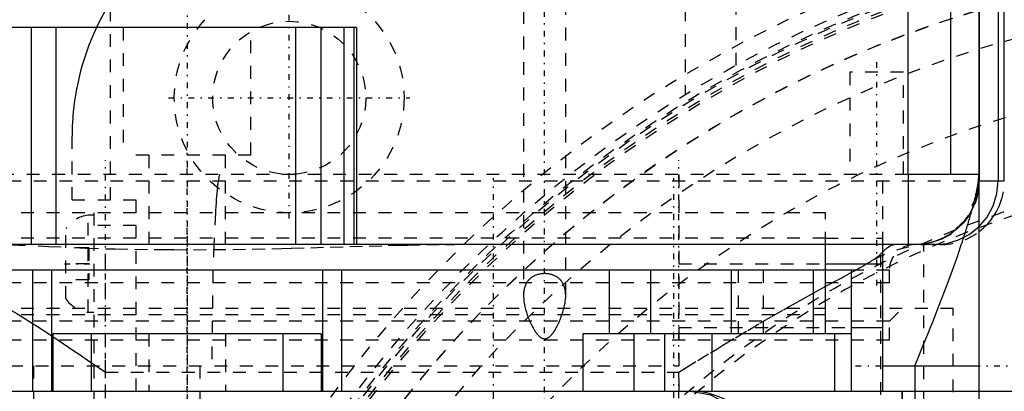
# Model space of a CAD drawing. Extents: x -526 to 218, y -128 to 128.
# Tile 14 of 20: x -101 to -24, y 57 to 86. Entities that reach past the tile are written whole.
import ezdxf

# ---------------------------------------------------------------- set-up
doc = ezdxf.new("R2010")
doc.units = 0
doc.linetypes.add('CENTER', pattern=[1.5, 0.45, -0.5, 0.05, -0.5])
doc.linetypes.add('DASHED', pattern=[2, 1, -1])
for name, color, linetype in [('AM_0', 7, 'CONTINUOUS'), ('AM_3', 7, 'DASHED'), ('AM_7', 7, 'CENTER')]:
    doc.layers.add(name, color=color, linetype=linetype)

msp = doc.modelspace()

# ---------------------------------------------------------------- linework, layer by layer
at = {"layer": 'AM_0', "color": 7, "linetype": 'CONTINUOUS'}
for p, q in [((-28.218, 97.6), (-28.218, 74)), ((-25.999, 97.6), (-26, 73.429)), ((-26, 97.6), (-26, 57)), ((-25.953, 73.5), (-25.953, 97.6)), ((-24.477, 97.6), (-24.477, 73.5)), ((-24, 73.5), (-24, 97.6)), ((-31.555, 92), (-31.555, 74)), ((-74.734, 85.5), (-158.321, 85.5)), ((-100.17, 68.5), (-100.17, 85.5)), ((-98.25, 68.5), (-98.25, 85.5)), ((-79.471, 68.5), (-79.471, 85.5)), ((-77.493, 68.5), (-77.493, 85.5)), ((-75.701, 68.5), (-75.701, 85.5)), ((-74.919, 68.5), (-74.919, 85.5)), ((-74.734, 85.5), (-74.734, 68.5)), ((-26, 74), (-31.555, 74)), ((-31.5, 68.5), (-31.5, 74)), ((-25.953, 73.5), (-24, 73.5)), ((-31.5, 68.5), (-120.071, 68.5)), ((-38, 61.5), (-38, 68.5)), ((-33.5, 57), (-33.5, 68.5)), ((-36, 66.5), (-120.071, 66.5)), ((-100.081, 57), (-100.081, 66.5)), ((-98.61, 66.5), (-98.61, 57)), ((-77.39, 66.5), (-77.39, 57)), ((-75.919, 66.5), (-75.919, 57)), ((-54.938, 66.5), (-54.938, 61.5)), ((-51.713, 66.5), (-51.713, 61.5)), ((-45.393, 66.5), (-45.393, 61.5)), ((-38.957, 66.5), (-38.957, 61.5)), ((-38, 67), (-33.5, 67)), ((-36, 66.5), (-36, 57)), ((-36, 62), (-33.5, 62)), ((-98.5, 61.5), (-98.5, 57)), ((-77.5, 61.5), (-98.5, 61.5)), ((-95.5, 61.5), (-95.5, 57)), ((-80.5, 61.5), (-80.5, 57)), ((-77.5, 61.5), (-77.5, 57)), ((-57, 61.5), (-57, 57)), ((-36, 61.5), (-57, 61.5)), ((-53, 61.5), (-53, 57)), ((-50.6, 61.5), (-50.6, 57)), ((-46.906, 61.5), (-46.906, 57)), ((-37.306, 61.5), (-37.306, 57)), ((-33.5, 59), (-26, 59)), ((-31, 59), (-31, 57)), ((-122, 57), (-8, 57)), ((-64, 48.708), (-64, 57)), ((-32, 31.856), (-32, 57))]:
    msp.add_line(p, q, dxfattribs=at)
for points in [[(-26, 69.896), (-25.354, 70.661), (-24.874, 71.541), (-24.577, 72.501), (-24.477, 73.5)], [(-41.394, 50.246), (-42.483, 52.547), (-43.814, 54.437), (-45.337, 55.842), (-46.99, 56.708), (-48.711, 57)]]:
    msp.add_lwpolyline(points, dxfattribs=at)
for points in [[(-26.074, 73.142, 0), (-26.051, 73.28, 0), (-26.018, 73.52, 0), (-26.002, 73.712, 0), (-26, 73.79, 0)], [(-31, 59, 0), (-30.798, 59.496, 0), (-30.395, 60.485, 0), (-29.996, 61.469, 0), (-29.799, 61.959, 0), (-29.605, 62.445, 0), (-29.224, 63.41, 0), (-28.855, 64.36, 0), (-28.501, 65.291, 0), (-28.166, 66.197, 0), (-27.85, 67.073, 0), (-27.701, 67.499, 0), (-27.557, 67.916, 0), (-27.396, 68.391, 0), (-27.352, 68.525, 0), (-27.308, 68.657, 0), (-27.286, 68.722, 0), (-27.265, 68.788, 0), (-27.222, 68.918, 0), (-27.18, 69.047, 0), (-27.139, 69.174, 0), (-27.099, 69.301, 0), (-27.059, 69.426, 0), (-27.039, 69.489, 0), (-27.02, 69.55, 0), (-26.981, 69.673, 0), (-26.943, 69.795, 0), (-26.906, 69.915, 0), (-26.87, 70.034, 0), (-26.834, 70.152, 0), (-26.817, 70.21, 0), (-26.8, 70.268, 0), (-26.766, 70.382, 0), (-26.732, 70.495, 0), (-26.7, 70.607, 0), (-26.668, 70.716, 0), (-26.637, 70.825, 0), (-26.622, 70.878, 0), (-26.606, 70.931, 0), (-26.577, 71.036, 0), (-26.548, 71.14, 0), (-26.52, 71.242, 0), (-26.493, 71.342, 0), (-26.466, 71.441, 0), (-26.453, 71.49, 0), (-26.44, 71.538, 0), (-26.415, 71.633, 0), (-26.391, 71.727, 0), (-26.379, 71.773, 0), (-26.367, 71.819, 0), (-26.345, 71.909, 0), (-26.322, 71.998, 0), (-26.312, 72.041, 0), (-26.301, 72.085, 0), (-26.28, 72.17, 0), (-26.261, 72.253, 0), (-26.241, 72.335, 0), (-26.223, 72.415, 0), (-26.205, 72.493, 0), (-26.197, 72.531, 0), (-26.188, 72.569, 0), (-26.172, 72.643, 0), (-26.157, 72.716, 0), (-26.142, 72.787, 0), (-26.128, 72.856, 0), (-26.115, 72.923, 0), (-26.108, 72.956, 0), (-26.102, 72.988, 0), (-26.09, 73.051, 0), (-26.079, 73.112, 0), (-26.074, 73.142, 0)], [(-41.394, 51.096, 0), (-41.537, 51.404, 0), (-41.83, 51.992, 0), (-42.131, 52.535, 0), (-42.284, 52.792, 0), (-42.445, 53.048, 0), (-42.785, 53.551, 0), (-43.147, 54.033, 0), (-43.528, 54.487, 0), (-43.921, 54.906, 0), (-44.322, 55.286, 0), (-44.524, 55.459, 0), (-44.725, 55.621, 0), (-45.122, 55.912, 0), (-45.534, 56.173, 0), (-45.966, 56.406, 0), (-46.412, 56.604, 0), (-46.867, 56.763, 0), (-47.096, 56.828, 0), (-47.325, 56.882, 0), (-47.778, 56.959, 0), (-48.221, 56.996, 0), (-48.437, 57, 0)]]:
    msp.add_polyline3d(points, dxfattribs=at)
for centre, radius, start, end in [((0, 0), 92.807, 28.35328, 104.98705), ((-29, 73.5), 5, 306.8699, 350.12072)]:
    msp.add_arc(centre, radius, start, end, dxfattribs=at)
at = {"layer": 'AM_3', "color": 6, "linetype": 'DASHED'}
for p, q in [((-49, 97), (-49, 80.218)), ((-45, 82.529), (-45, 97)), ((-61.65, 88.8), (-61.65, 64.5)), ((-58.35, 64.5), (-58.35, 88.8)), ((-94, 72), (-94, 87.536)), ((-93, 85.5), (-93, 75.5)), ((-83, 75.5), (-83, 85.5)), ((-36.1, 82), (-36.1, 74)), ((-31.9, 82), (-36.1, 82)), ((-31.9, 74), (-31.9, 82)), ((-97, 72), (-97, 77)), ((-83, 75.5), (-93, 75.5)), ((-91, 75.5), (-91, 68.5)), ((-85, 68.5), (-85, 75.5)), ((-152, 73.5), (-24.477, 73.5)), ((-31.555, 74), (-129.356, 74)), ((-49.5, 74), (-49.5, -64)), ((-33.5, 68.5), (-33.5, 74)), ((-97, 72), (-92, 72)), ((-92, 72), (-92, 43)), ((-38, 71), (-138, 71)), ((-95.3, 71), (-95.3, 44)), ((-85.783, 71.014), (-85.905, 68.5)), ((-38, 68.5), (-38, 71)), ((-95.3, 70.8), (-95.75, 70.8)), ((-95.75, 63.2), (-95.75, 70.8)), ((-97.5, 64.25), (-97.5, 69.75)), ((-92, 70), (-95.3, 70)), ((-38, 69), (-138, 69)), ((-38, 68.5), (-38, 69)), ((-38, 69), (-33.5, 69)), ((-95.7, 68.25), (-97.5, 68.25)), ((-95.7, 68.25), (-95.7, 65.75)), ((-94.4, -63.531), (-94.4, 68.173)), ((-85.905, 68.5), (-85.972, 66.508)), ((-29, 68.5), (-31.5, 68.5)), ((-30.291, -64.051), (-30.291, 68.551)), ((-33.67, -63.271), (-33.67, 67.771)), ((-95.7, 67), (-97.5, 67)), ((-85.972, 66.508), (-86.074, 59)), ((-33, 66.5), (-77.39, 66.5)), ((-49.5, 67), (-38, 67)), ((-44.855, 66.5), (-44.855, 61.5)), ((-42.882, 66.5), (-42.882, 61.5)), ((-33, 65.5), (-33, 66.5)), ((-95.7, 65.75), (-97.5, 65.75)), ((-33, 65.5), (-143, 65.5)), ((-28, 63.5), (-140.594, 63.5)), ((-33, 62.5), (-32, 63.5)), ((-28, 48.936), (-28, 63.5)), ((-33, 62.5), (-143, 62.5)), ((-38, 63), (-138, 63)), ((-95.75, 63.2), (-95.3, 63.2)), ((-33, 61), (-33, 62.5)), ((-49.5, 62), (-36, 62)), ((-33, 61), (-143, 61)), ((-91, 61.5), (-91, 57)), ((-85, 61.5), (-85, 57)), ((-103.859, 59), (-49.5, 59)), ((-100.033, 59), (-100.033, -59)), ((-87, 59), (-87, -69)), ((-94.4, 58.5), (-49.5, 58.5)), ((-32, 57), (-32, 50.657)), ((-31, 57), (-31, -57)), ((-26, 57), (-26, -57))]:
    msp.add_line(p, q, dxfattribs=at)
msp.add_lwpolyline([(-29.44, 68.5), (-28.495, 68.591), (-27.586, 68.862), (-26.744, 69.302), (-26, 69.896)], dxfattribs=at)
for points in [[(-94, 87.536, 0), (-94.033, 87.481, 0), (-94.1, 87.373, 0), (-94.166, 87.263, 0), (-94.199, 87.208, 0), (-94.231, 87.153, 0), (-94.296, 87.043, 0), (-94.36, 86.932, 0), (-94.579, 86.539, 0), (-94.935, 85.851, 0), (-95.104, 85.5, 0)], [(-95.104, 85.5, 0), (-95.208, 85.275, 0), (-95.408, 84.819, 0), (-95.597, 84.358, 0), (-95.688, 84.125, 0), (-95.775, 83.891, 0), (-95.941, 83.421, 0), (-96.096, 82.946, 0), (-96.238, 82.469, 0), (-96.368, 81.989, 0), (-96.485, 81.507, 0), (-96.54, 81.266, 0), (-96.591, 81.025, 0), (-96.684, 80.543, 0), (-96.764, 80.061, 0), (-96.833, 79.58, 0), (-96.889, 79.102, 0), (-96.934, 78.627, 0), (-96.952, 78.391, 0), (-96.967, 78.156, 0), (-96.988, 77.689, 0), (-96.999, 77.228, 0), (-97, 77, 0)], [(-85.41, 74, 0), (-85.42, 73.998, 0), (-85.441, 73.978, 0), (-85.462, 73.94, 0), (-85.472, 73.914, 0), (-85.483, 73.883, 0), (-85.504, 73.807, 0), (-85.525, 73.712, 0), (-85.546, 73.598, 0), (-85.568, 73.466, 0), (-85.589, 73.315, 0), (-85.599, 73.233, 0), (-85.61, 73.146, 0), (-85.631, 72.959, 0), (-85.652, 72.754, 0), (-85.673, 72.532, 0), (-85.694, 72.292, 0), (-85.714, 72.037, 0), (-85.724, 71.902, 0), (-85.734, 71.764, 0), (-85.754, 71.476, 0), (-85.774, 71.172, 0), (-85.783, 71.014, 0)], [(-26, 73.429, 0), (-26.001, 73.395, 0), (-26.003, 73.325, 0), (-26.005, 73.255, 0), (-26.007, 73.219, 0), (-26.009, 73.184, 0), (-26.015, 73.112, 0), (-26.021, 73.04, 0), (-26.028, 72.968, 0), (-26.036, 72.895, 0), (-26.046, 72.823, 0), (-26.051, 72.786, 0), (-26.056, 72.75, 0), (-26.068, 72.677, 0), (-26.08, 72.604, 0), (-26.094, 72.531, 0), (-26.109, 72.459, 0), (-26.125, 72.386, 0), (-26.133, 72.35, 0), (-26.142, 72.315, 0), (-26.16, 72.243, 0), (-26.179, 72.172, 0), (-26.189, 72.137, 0), (-26.199, 72.102, 0), (-26.22, 72.032, 0), (-26.241, 71.963, 0), (-26.253, 71.929, 0), (-26.264, 71.895, 0), (-26.287, 71.828, 0), (-26.311, 71.762, 0), (-26.336, 71.696, 0), (-26.361, 71.632, 0), (-26.387, 71.569, 0), (-26.401, 71.538, 0), (-26.414, 71.506, 0), (-26.442, 71.443, 0), (-26.472, 71.379, 0), (-26.502, 71.315, 0), (-26.534, 71.251, 0), (-26.567, 71.187, 0), (-26.584, 71.155, 0), (-26.601, 71.122, 0), (-26.636, 71.059, 0), (-26.672, 70.995, 0), (-26.71, 70.931, 0), (-26.748, 70.868, 0), (-26.787, 70.806, 0), (-26.807, 70.775, 0), (-26.828, 70.744, 0), (-26.869, 70.682, 0), (-26.911, 70.622, 0), (-26.954, 70.561, 0), (-26.998, 70.502, 0), (-27.042, 70.444, 0), (-27.065, 70.415, 0), (-27.088, 70.386, 0), (-27.133, 70.329, 0), (-27.18, 70.274, 0), (-27.226, 70.219, 0), (-27.274, 70.166, 0), (-27.321, 70.113, 0), (-27.345, 70.088, 0), (-27.369, 70.062, 0), (-27.417, 70.012, 0), (-27.465, 69.964, 0), (-27.489, 69.94, 0), (-27.514, 69.916, 0), (-27.563, 69.868, 0), (-27.615, 69.82, 0), (-27.641, 69.796, 0), (-27.667, 69.772, 0), (-27.721, 69.725, 0), (-27.775, 69.678, 0), (-27.831, 69.632, 0), (-27.888, 69.586, 0), (-27.945, 69.541, 0), (-27.974, 69.519, 0), (-28.004, 69.497, 0), (-28.063, 69.453, 0), (-28.123, 69.41, 0), (-28.184, 69.368, 0), (-28.246, 69.327, 0), (-28.308, 69.286, 0), (-28.339, 69.267, 0), (-28.37, 69.247, 0), (-28.433, 69.209, 0), (-28.497, 69.171, 0), (-28.56, 69.135, 0), (-28.624, 69.1, 0), (-28.688, 69.066, 0), (-28.721, 69.05, 0), (-28.753, 69.033, 0), (-28.817, 69.002, 0), (-28.881, 68.971, 0), (-28.944, 68.942, 0), (-29.008, 68.914, 0), (-29.071, 68.887, 0), (-29.102, 68.874, 0), (-29.134, 68.861, 0), (-29.198, 68.836, 0), (-29.264, 68.811, 0), (-29.33, 68.787, 0), (-29.397, 68.764, 0), (-29.465, 68.741, 0), (-29.5, 68.73, 0), (-29.534, 68.72, 0), (-29.604, 68.699, 0), (-29.674, 68.679, 0), (-29.71, 68.669, 0), (-29.745, 68.66, 0), (-29.817, 68.642, 0), (-29.889, 68.625, 0), (-29.925, 68.617, 0), (-29.961, 68.609, 0), (-30.033, 68.594, 0), (-30.106, 68.58, 0), (-30.179, 68.568, 0), (-30.252, 68.556, 0), (-30.325, 68.546, 0), (-30.361, 68.541, 0), (-30.398, 68.536, 0), (-30.47, 68.528, 0), (-30.542, 68.521, 0), (-30.614, 68.515, 0), (-30.686, 68.51, 0), (-30.757, 68.506, 0), (-30.792, 68.504, 0), (-30.827, 68.503, 0), (-30.897, 68.501, 0), (-30.965, 68.5, 0), (-30.999, 68.5, 0)], [(-26, 73.5, 0), (-26.111, 72.454, 0), (-27.068, 70.412, 0), (-28.093, 69.432, 0), (-28.444, 69.203, 0), (-28.819, 69.001, 0), (-29.014, 68.911, 0), (-29.215, 68.829, 0), (-29.632, 68.691, 0), (-30.067, 68.588, 0), (-30.291, 68.551, 0)], [(-103.063, 68.5, 0), (-101.666, 68.48, 0), (-98.86, 68.361, 0), (-95.943, 68.221, 0), (-94.4, 68.173, 0)], [(-94.4, 68.173, 0), (-93.634, 68.157, 0), (-92.103, 68.131, 0), (-90.571, 68.112, 0), (-89.804, 68.106, 0), (-89.037, 68.102, 0), (-87.5, 68.1, 0), (-85.961, 68.108, 0), (-84.426, 68.124, 0), (-82.893, 68.147, 0), (-81.362, 68.178, 0), (-80.597, 68.196, 0), (-79.832, 68.215, 0), (-78.305, 68.256, 0), (-76.782, 68.299, 0), (-75.264, 68.343, 0), (-73.752, 68.386, 0), (-72.247, 68.426, 0), (-71.495, 68.443, 0), (-70.745, 68.459, 0), (-69.25, 68.484, 0), (-67.763, 68.498, 0), (-67.024, 68.5, 0)], [(-33.67, 67.771, 0), (-33.499, 67.946, 0), (-33.153, 68.268, 0), (-32.948, 68.408, 0), (-32.893, 68.436, 0), (-32.837, 68.46, 0), (-32.808, 68.47, 0), (-32.78, 68.479, 0), (-32.721, 68.492, 0), (-32.662, 68.499, 0), (-32.632, 68.5, 0)], [(-30.291, 68.551, 0), (-30.409, 68.535, 0), (-30.645, 68.513, 0), (-30.881, 68.501, 0), (-31, 68.5, 0)], [(-34.668, 67.061, 0), (-34.628, 67.085, 0), (-34.552, 67.132, 0), (-34.478, 67.177, 0), (-34.442, 67.2, 0), (-34.407, 67.222, 0), (-34.338, 67.266, 0), (-34.272, 67.309, 0), (-34.208, 67.351, 0), (-34.148, 67.392, 0), (-34.089, 67.432, 0), (-34.061, 67.452, 0), (-34.034, 67.472, 0), (-33.981, 67.51, 0), (-33.93, 67.548, 0), (-33.883, 67.584, 0), (-33.838, 67.62, 0), (-33.796, 67.655, 0), (-33.775, 67.672, 0), (-33.756, 67.689, 0), (-33.719, 67.723, 0), (-33.685, 67.755, 0), (-33.67, 67.771, 0)], [(-108.385, 66.857, 0), (-108.059, 66.711, 0), (-107.39, 66.402, 0), (-106.696, 66.068, 0), (-106.341, 65.893, 0), (-105.981, 65.711, 0), (-105.245, 65.33, 0), (-104.491, 64.926, 0), (-103.721, 64.499, 0), (-102.936, 64.05, 0), (-102.143, 63.583, 0), (-101.744, 63.343, 0), (-101.343, 63.098, 0), (-100.537, 62.597, 0), (-99.726, 62.082, 0), (-98.911, 61.553, 0), (-98.094, 61.014, 0), (-97.273, 60.464, 0), (-96.863, 60.186, 0), (-96.452, 59.907, 0), (-95.63, 59.346, 0), (-94.81, 58.782, 0), (-94.4, 58.5, 0)], [(-49.5, 58.5, 0), (-49.003, 58.804, 0), (-48.008, 59.412, 0), (-47.017, 60.017, 0), (-46.522, 60.316, 0), (-46.03, 60.614, 0), (-45.051, 61.201, 0), (-44.085, 61.775, 0), (-43.133, 62.333, 0), (-42.202, 62.872, 0), (-41.293, 63.391, 0), (-40.848, 63.642, 0), (-40.411, 63.887, 0), (-39.559, 64.361, 0), (-38.74, 64.811, 0), (-37.965, 65.234, 0), (-37.238, 65.629, 0), (-36.837, 65.846, 0), (-36.726, 65.906, 0), (-36.617, 65.966, 0), (-36.562, 65.995, 0), (-36.509, 66.025, 0), (-36.402, 66.083, 0), (-36.297, 66.14, 0), (-36.245, 66.168, 0), (-36.194, 66.196, 0), (-36.092, 66.252, 0), (-35.992, 66.307, 0), (-35.943, 66.334, 0), (-35.894, 66.361, 0), (-35.797, 66.415, 0), (-35.702, 66.468, 0), (-35.608, 66.52, 0), (-35.517, 66.571, 0), (-35.427, 66.621, 0), (-35.382, 66.646, 0), (-35.339, 66.671, 0), (-35.252, 66.72, 0), (-35.168, 66.768, 0), (-35.086, 66.815, 0), (-35.005, 66.862, 0), (-34.927, 66.908, 0), (-34.888, 66.93, 0), (-34.85, 66.952, 0), (-34.776, 66.997, 0), (-34.703, 67.04, 0), (-34.668, 67.061, 0)], [(-58.35, 64.5, 0), (-58.35, 64.523, 0), (-58.351, 64.569, 0), (-58.352, 64.616, 0), (-58.353, 64.639, 0), (-58.355, 64.662, 0), (-58.358, 64.709, 0), (-58.362, 64.756, 0), (-58.367, 64.802, 0), (-58.373, 64.849, 0), (-58.38, 64.896, 0), (-58.384, 64.919, 0), (-58.388, 64.942, 0), (-58.397, 64.988, 0), (-58.407, 65.034, 0), (-58.418, 65.079, 0), (-58.43, 65.124, 0), (-58.444, 65.169, 0), (-58.451, 65.191, 0), (-58.458, 65.213, 0), (-58.474, 65.257, 0), (-58.491, 65.3, 0), (-58.5, 65.322, 0), (-58.51, 65.343, 0), (-58.529, 65.385, 0), (-58.55, 65.426, 0), (-58.56, 65.446, 0), (-58.572, 65.467, 0), (-58.595, 65.506, 0), (-58.619, 65.545, 0), (-58.645, 65.584, 0), (-58.672, 65.621, 0), (-58.7, 65.658, 0), (-58.715, 65.676, 0), (-58.73, 65.693, 0), (-58.761, 65.728, 0), (-58.793, 65.762, 0), (-58.826, 65.795, 0), (-58.861, 65.826, 0), (-58.897, 65.857, 0), (-58.915, 65.872, 0), (-58.934, 65.887, 0), (-58.973, 65.916, 0), (-59.014, 65.944, 0), (-59.056, 65.972, 0), (-59.101, 65.998, 0), (-59.147, 66.024, 0), (-59.171, 66.036, 0), (-59.195, 66.048, 0), (-59.244, 66.071, 0), (-59.295, 66.092, 0), (-59.347, 66.112, 0), (-59.4, 66.131, 0), (-59.455, 66.148, 0), (-59.482, 66.156, 0), (-59.51, 66.163, 0), (-59.566, 66.177, 0), (-59.623, 66.189, 0), (-59.681, 66.199, 0), (-59.739, 66.208, 0), (-59.797, 66.215, 0), (-59.826, 66.218, 0), (-59.855, 66.22, 0), (-59.913, 66.223, 0), (-59.971, 66.225, 0), (-60, 66.225, 0), (-60.029, 66.225, 0), (-60.087, 66.223, 0), (-60.145, 66.22, 0), (-60.174, 66.218, 0), (-60.203, 66.215, 0), (-60.261, 66.208, 0), (-60.319, 66.199, 0), (-60.377, 66.189, 0), (-60.434, 66.177, 0), (-60.49, 66.163, 0), (-60.518, 66.156, 0), (-60.545, 66.148, 0), (-60.6, 66.131, 0), (-60.653, 66.112, 0), (-60.705, 66.092, 0), (-60.756, 66.071, 0), (-60.805, 66.048, 0), (-60.829, 66.036, 0), (-60.853, 66.024, 0), (-60.899, 65.998, 0), (-60.944, 65.972, 0), (-60.986, 65.944, 0), (-61.027, 65.916, 0), (-61.066, 65.887, 0), (-61.085, 65.872, 0), (-61.103, 65.857, 0), (-61.139, 65.826, 0), (-61.174, 65.795, 0), (-61.207, 65.762, 0), (-61.239, 65.728, 0), (-61.27, 65.693, 0), (-61.285, 65.676, 0), (-61.3, 65.658, 0), (-61.328, 65.621, 0), (-61.355, 65.584, 0), (-61.381, 65.545, 0), (-61.405, 65.506, 0), (-61.428, 65.467, 0), (-61.44, 65.446, 0), (-61.45, 65.426, 0), (-61.471, 65.385, 0), (-61.49, 65.343, 0), (-61.5, 65.322, 0), (-61.509, 65.3, 0), (-61.526, 65.257, 0), (-61.542, 65.213, 0), (-61.549, 65.191, 0), (-61.556, 65.169, 0), (-61.57, 65.124, 0), (-61.582, 65.079, 0), (-61.593, 65.034, 0), (-61.603, 64.988, 0), (-61.612, 64.942, 0), (-61.616, 64.919, 0), (-61.62, 64.896, 0), (-61.627, 64.849, 0), (-61.633, 64.802, 0), (-61.638, 64.756, 0), (-61.642, 64.709, 0), (-61.645, 64.662, 0), (-61.647, 64.639, 0), (-61.648, 64.616, 0), (-61.649, 64.569, 0), (-61.65, 64.523, 0), (-61.65, 64.5, 0)], [(-61.65, 64.5, 0), (-61.649, 64.408, 0), (-61.637, 64.217, 0), (-61.615, 64.021, 0), (-61.6, 63.921, 0), (-61.582, 63.819, 0), (-61.539, 63.613, 0), (-61.487, 63.405, 0), (-61.426, 63.194, 0), (-61.357, 62.984, 0), (-61.281, 62.774, 0), (-61.24, 62.671, 0), (-61.197, 62.567, 0), (-61.108, 62.365, 0), (-61.012, 62.167, 0), (-60.908, 61.972, 0), (-60.788, 61.771, 0), (-60.71, 61.655, 0), (-60.687, 61.622, 0), (-60.664, 61.59, 0), (-60.652, 61.574, 0), (-60.64, 61.558, 0), (-60.616, 61.527, 0), (-60.591, 61.496, 0), (-60.578, 61.481, 0), (-60.566, 61.466, 0), (-60.54, 61.437, 0), (-60.514, 61.408, 0), (-60.501, 61.394, 0), (-60.488, 61.38, 0), (-60.461, 61.353, 0), (-60.433, 61.327, 0), (-60.405, 61.302, 0), (-60.376, 61.277, 0), (-60.345, 61.253, 0), (-60.329, 61.242, 0), (-60.313, 61.23, 0), (-60.279, 61.209, 0), (-60.244, 61.189, 0), (-60.208, 61.171, 0), (-60.187, 61.161, 0), (-60.181, 61.159, 0), (-60.175, 61.156, 0), (-60.172, 61.155, 0), (-60.168, 61.154, 0), (-60.162, 61.152, 0), (-60.156, 61.15, 0), (-60.15, 61.147, 0), (-60.143, 61.145, 0), (-60.137, 61.143, 0), (-60.134, 61.142, 0), (-60.131, 61.142, 0), (-60.124, 61.14, 0), (-60.118, 61.138, 0), (-60.115, 61.137, 0), (-60.112, 61.136, 0), (-60.105, 61.135, 0), (-60.099, 61.133, 0), (-60.096, 61.133, 0), (-60.093, 61.132, 0), (-60.086, 61.131, 0), (-60.08, 61.13, 0), (-60.073, 61.129, 0), (-60.067, 61.128, 0), (-60.061, 61.127, 0), (-60.057, 61.126, 0), (-60.054, 61.126, 0), (-60.048, 61.125, 0), (-60.041, 61.124, 0), (-60.035, 61.124, 0), (-60.029, 61.123, 0), (-60.022, 61.123, 0), (-60.019, 61.123, 0), (-60.016, 61.123, 0), (-60.01, 61.123, 0), (-60.003, 61.123, 0), (-60, 61.122, 0)], [(-60, 61.122, 0), (-59.997, 61.123, 0), (-59.99, 61.123, 0), (-59.984, 61.123, 0), (-59.981, 61.123, 0), (-59.978, 61.123, 0), (-59.971, 61.123, 0), (-59.965, 61.124, 0), (-59.959, 61.124, 0), (-59.952, 61.125, 0), (-59.946, 61.126, 0), (-59.943, 61.126, 0), (-59.939, 61.127, 0), (-59.933, 61.128, 0), (-59.927, 61.129, 0), (-59.92, 61.13, 0), (-59.914, 61.131, 0), (-59.907, 61.132, 0), (-59.904, 61.133, 0), (-59.901, 61.133, 0), (-59.895, 61.135, 0), (-59.888, 61.136, 0), (-59.885, 61.137, 0), (-59.882, 61.138, 0), (-59.876, 61.14, 0), (-59.869, 61.142, 0), (-59.866, 61.142, 0), (-59.863, 61.143, 0), (-59.857, 61.145, 0), (-59.85, 61.147, 0), (-59.844, 61.15, 0), (-59.838, 61.152, 0), (-59.832, 61.154, 0), (-59.828, 61.155, 0), (-59.825, 61.156, 0), (-59.819, 61.159, 0), (-59.813, 61.161, 0), (-59.792, 61.171, 0), (-59.756, 61.189, 0), (-59.721, 61.209, 0), (-59.687, 61.23, 0), (-59.671, 61.242, 0), (-59.655, 61.253, 0), (-59.624, 61.277, 0), (-59.595, 61.302, 0), (-59.567, 61.327, 0), (-59.539, 61.353, 0), (-59.512, 61.38, 0), (-59.499, 61.394, 0), (-59.486, 61.408, 0), (-59.46, 61.437, 0), (-59.434, 61.466, 0), (-59.422, 61.481, 0), (-59.409, 61.496, 0), (-59.384, 61.527, 0), (-59.36, 61.558, 0), (-59.348, 61.574, 0), (-59.336, 61.59, 0), (-59.313, 61.622, 0), (-59.29, 61.655, 0), (-59.212, 61.771, 0), (-59.092, 61.972, 0), (-58.988, 62.167, 0), (-58.892, 62.365, 0), (-58.803, 62.567, 0), (-58.76, 62.671, 0), (-58.719, 62.774, 0), (-58.643, 62.984, 0), (-58.574, 63.194, 0), (-58.513, 63.405, 0), (-58.461, 63.613, 0), (-58.418, 63.819, 0), (-58.4, 63.921, 0), (-58.385, 64.021, 0), (-58.363, 64.217, 0), (-58.351, 64.408, 0), (-58.35, 64.5, 0)], [(-50.397, 56.999, 0), (-50.251, 57, 0)]]:
    msp.add_polyline3d(points, dxfattribs=at)
for centre, radius in [((-80, 80), 9), ((-80, 80), 6), ((0, 0), 75)]:
    msp.add_circle(centre, radius, dxfattribs=at)
for centre, radius, start, end in [((0, 0), 94, 91.86887, 178.13113), ((0, 0), 93.35, 51.20133, 308.79867), ((0, 0), 93, 48.28875, 311.71125), ((0, 0), 95.35, 104.57838, 255.42162), ((0, 0), 90.661, 47.36628, 312.63372), ((0, 0), 90.65, 47.41168, 312.58832), ((0, 0), 93.5, 104.87342, 159.18633), ((0, 0), 92.807, 104.98705, 147.40132), ((0, 0), 87.75, 11.17067, 181.76711), ((0, 0), 82, 10.54029, 252.98015), ((0, 0), 74.5, 251.20714, 249.57142), ((-31, 74), 5, 350.12072, 0), ((-31, 73.5), 5, 270, 350.12072), ((-30.953, 73.5), 5, 270, 350.12072), ((-95.451, 68.318), 2.5, 96.87404, 145.05347), ((-29, 73.5), 5, 270, 306.8699), ((-29.5, 58.5), 10, 90, 121.11519), ((-31, 66.5), 2, 90, 180), ((-95.451, 65.682), 2.5, 214.94653, 263.12596)]:
    msp.add_arc(centre, radius, start, end, dxfattribs=at)
at = {"layer": 'AM_7', "color": 4, "linetype": 'CENTER'}
for p, q in [((-88, 127.7), (-88, -127.7)), ((-60, -98.1), (-60, 97.7)), ((-80, 70.55), (-80, 89.45)), ((-34, 82.8), (-34, 65.2)), ((-89.45, 80), (-70.55, 80)), ((-88, -71.7), (-88, 75.7)), ((-94.4, -70.625), (-94.4, 75.125)), ((-49.5, -70.625), (-49.5, 75.125)), ((-64, -73.7), (-64, 73.7)), ((-49.879, -73.7), (-49.879, 73.7)), ((-88, 69.175), (-88, -70)), ((-97.61, 67), (-95.19, 67)), ((-35.65, 59), (66.65, 59))]:
    msp.add_line(p, q, dxfattribs=at)

doc.saveas('drawing.dxf')
